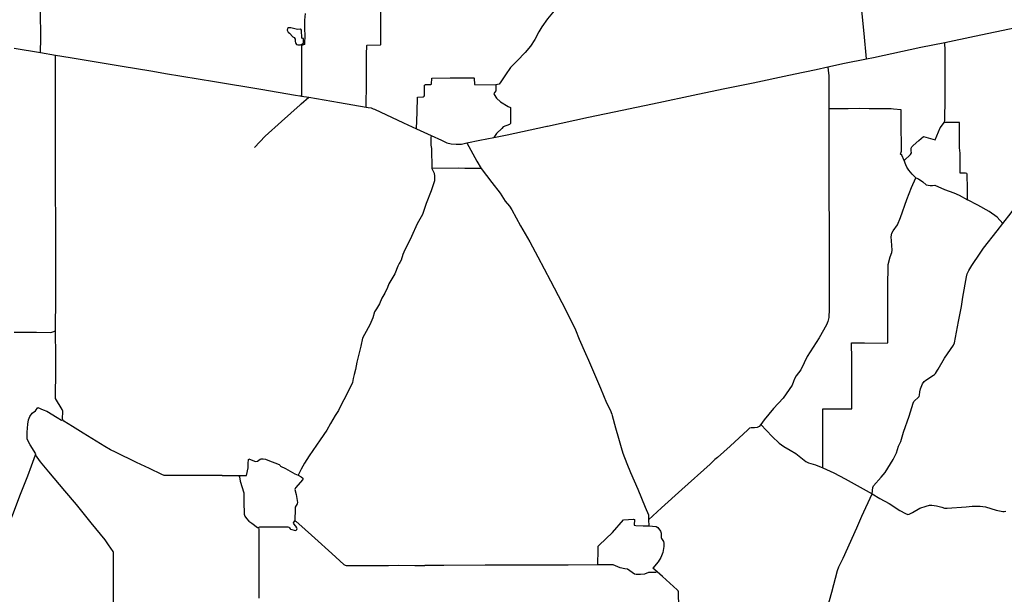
# Model space of a CAD drawing. Header units: millimetres. Extents: x 664923 to 767831, y 3118803 to 3207600.
# Tile 127 of 256: x 669567 to 678694, y 3193123 to 3198453. Entities that reach past the tile are written whole.
import ezdxf

# ---------------------------------------------------------------- set-up
doc = ezdxf.new("R2010")
doc.units = ezdxf.units.MM
for name, color, linetype in [('roads_2', 2, 'Continuous'), ('roads_3', 3, 'Continuous'), ('water', 7, 'Continuous')]:
    doc.layers.add(name, color=color, linetype=linetype)

msp = doc.modelspace()

# ---------------------------------------------------------------- linework, layer by layer
at = {"layer": 'roads_2'}
for points in [[(677416.17, 3198090.36), (677394.89, 3198326.46), (677376.88, 3198507.41), (677370.16, 3198564.82), (677357.19, 3198594.3), (677303.12, 3198677.34), (677278.35, 3198712.9), (677194.09, 3198833.85), (677165.13, 3198884.42), (677138.19, 3198967.38), (677132.84, 3199008.39), (677131.83, 3199227.97), (677127.79, 3199375.58), (677120.48, 3199390.73), (677097.07, 3199435.59), (677000.99, 3199581.77), (676989.41, 3199600.4)], [(672214.38, 3198511.25), (672206.84, 3198447.72), (672206.25, 3198358.97), (672210.18, 3198316.3), (672207.2, 3198222.08), (672178.85, 3198215.12), (672177.58, 3198171.28), (672178.38, 3197897.73), (672178.89, 3197744.74)], [(678144.12, 3198243.01), (678418.8, 3198300.75), (678799.45, 3198380.86)], [(676740.58, 3197948.28), (676950.58, 3197992.18), (677057.64, 3198015.24), (677212.93, 3198048.67), (677416.17, 3198090.36), (677481.8, 3198103.83), (677921.01, 3198197.36), (678144.12, 3198243.01)], [(669515.22, 3198189.35), (669760.92, 3198147.88), (669899, 3198124.57), (670034.14, 3198101.77), (670515.85, 3198022.13), (670781.37, 3197977.59)], [(671444.08, 3194224.66), (671298.33, 3194225.01), (671032.56, 3194225.19), (670928.2, 3194223.54), (670906.77, 3194225.16), (670884.66, 3194232.77), (670769.75, 3194290.53), (670651.01, 3194344.35), (670454.57, 3194440.6), (670409.66, 3194463.17), (670354.5, 3194495.08), (670154.75, 3194617.61), (670055.54, 3194680.25), (669975.79, 3194730.39), (669966.89, 3194740.13), (669964.63, 3194748.61), (669966.88, 3194820.29), (669959.83, 3194836.06), (669899.33, 3194940.12), (669897.89, 3194959.66), (669897.26, 3195041.74), (669902.34, 3195107.06), (669901.6, 3195223.61), (669903.21, 3195325.13), (669899.91, 3195566.2), (669901.89, 3195883.95), (669901.46, 3196119.14), (669900.48, 3196560.48), (669899.99, 3196874.5), (669900.06, 3197113.51), (669899.44, 3197361.26), (669898.81, 3197610.66), (669897.97, 3197854.84), (669897.42, 3197985.41), (669899, 3198124.57)], [(677057.64, 3198015.24), (677060.25, 3197980.56), (677066.98, 3197934.6), (677067.89, 3197735.8), (677067.06, 3197626.27), (677067.92, 3197352.34), (677067.48, 3197215.5)], [(670781.37, 3197977.59), (670800.86, 3197974.32)], [(670800.86, 3197974.32), (670918.7, 3197954.56), (671373.1, 3197879.3), (671801.91, 3197808.08), (672124.22, 3197753.92), (672164.44, 3197747.17)], [(674452.41, 3197464.21), (674460.27, 3197465.88), (674839.47, 3197547.5), (675152.06, 3197614.76), (675492.48, 3197685.32), (675810.78, 3197753.65), (676088.06, 3197811.06), (676366.54, 3197868.73), (676695.87, 3197938.93), (676726.4, 3197945.31)], [(676726.4, 3197945.31), (676740.58, 3197948.28)], [(672164.44, 3197747.17), (672175.25, 3197745.35)], [(672175.25, 3197745.35), (672178.89, 3197744.74), (672247.33, 3197733.26), (672530.51, 3197685.77), (672778.37, 3197642.85), (672798.26, 3197638.72), (672823.54, 3197634.29)], [(672823.54, 3197634.29), (672843.82, 3197627.09)], [(672843.82, 3197627.09), (672856.98, 3197622.42), (673124.74, 3197495.84), (673245.8, 3197440.23), (673381.16, 3197378.05), (673476.22, 3197334.38), (673525.68, 3197311.88), (673567.01, 3197301.96), (673614.04, 3197297.39), (673661.94, 3197299.55), (673712.21, 3197309.64), (673833.62, 3197334), (673962.63, 3197360.86), (674085.46, 3197386.43), (674439.99, 3197461.58)], [(674439.99, 3197461.58), (674452.41, 3197464.21)], [(673712.21, 3197309.64), (673803.99, 3197140.97), (673846.03, 3197072.06), (673943.19, 3196942.93), (674019.55, 3196843.05), (674067.69, 3196771.22), (674108.04, 3196723.64), (674128.92, 3196688.91), (674210.42, 3196540.38), (674296.05, 3196391.63), (674368.61, 3196252.26), (674485.74, 3196031.96), (674592.93, 3195828.73), (674669.52, 3195679.65), (674720.15, 3195574.69), (674754.12, 3195490.4), (674812.58, 3195356.72), (674840.77, 3195294.79), (674895.47, 3195164.92), (674950.96, 3195034.88), (675005.57, 3194898.23), (675040.2, 3194835.24), (675055.83, 3194792.49), (675059.89, 3194781.32), (675088.28, 3194667.5), (675117.57, 3194572.53), (675143.62, 3194484.43), (675156.45, 3194433.7), (675194.71, 3194336.68), (675229.84, 3194252.78), (675296.04, 3194097.52), (675364.55, 3193931.44), (675394.64, 3193859.48), (675396.39, 3193833.74), (675395, 3193814.35), (675398.12, 3193757.48), (675466.71, 3193753.28), (675482.04, 3193743.83), (675506.12, 3193708.76), (675511.86, 3193689.29), (675513.39, 3193665.49), (675513.87, 3193647.3), (675517.1, 3193639.21), (675533.85, 3193612.93), (675538.97, 3193596.16), (675537.47, 3193566.71), (675527.83, 3193509.43), (675511.4, 3193463.1), (675485.11, 3193425.12), (675434.62, 3193366.06)], [(677067.41, 3197191.66), (677067.12, 3197099.36), (677065.96, 3196733.04), (677069.13, 3196617), (677068.97, 3196465.31), (677069.97, 3196201.93), (677070.15, 3195974.94), (677070.03, 3195766.84), (677068.7, 3195691.52), (677058.26, 3195654.94), (677045, 3195621.6), (676976.67, 3195500.9), (676865.62, 3195329.43), (676837.88, 3195270.95), (676806.67, 3195206.12), (676765.69, 3195149.63), (676747.97, 3195120.61), (676740.63, 3195096.4), (676727.12, 3195062.52), (676699.63, 3195024.03), (676644.45, 3194942.41), (676555.62, 3194846.85), (676468.61, 3194740.91), (676436.75, 3194699.16), (676420.56, 3194678.29), (676404.17, 3194670.37), (676378.88, 3194668.07), (676346.41, 3194667.85), (676332.16, 3194663.52), (676316.42, 3194648.23), (676153.82, 3194498.42), (676034.9, 3194390.63), (676023.84, 3194381.29)], [(677067.48, 3197215.5), (677067.41, 3197191.66)], [(669516.57, 3195553.59), (669721.87, 3195554.96), (669856.23, 3195551.72), (669873.49, 3195556.63), (669899.91, 3195566.2)], [(676436.75, 3194699.16), (676541.15, 3194586.29), (676608.44, 3194523.78), (676648.8, 3194494.55), (676708.81, 3194458.5), (676762.37, 3194429.47), (676822.88, 3194379.18), (676852.69, 3194355.8), (676879.6, 3194341.98), (676944.85, 3194323.26), (677010.35, 3194294.88), (677113.33, 3194250.25), (677219.34, 3194193.82), (677470.11, 3194055.44)], [(676011.72, 3194372), (675966.6, 3194331.03), (675705.66, 3194096.56), (675517.7, 3193924.65), (675395, 3193814.35)], [(676023.84, 3194381.29), (676011.72, 3194372)], [(671444.08, 3194224.66), (671452.75, 3194224.64)], [(671452.75, 3194224.64), (671488.67, 3194224.55), (671591.46, 3194226.07), (671597.59, 3194221.51), (671604.07, 3194211.61), (671610.03, 3194171.72), (671643.44, 3194063.43), (671645.17, 3194039.9), (671645.31, 3193956.66), (671646.68, 3193891.36), (671646.76, 3193867.81), (671653.81, 3193847.24), (671668.28, 3193827.61), (671691.51, 3193801.25), (671719.47, 3193781.4), (671772.34, 3193743.16), (671779.23, 3193743.12), (671791.53, 3193748.64), (671921.18, 3193748.52), (672052.25, 3193748.65), (672062.41, 3193746.47), (672067.18, 3193739.96), (672073.74, 3193730.18), (672078.26, 3193727.54), (672122.26, 3193713.86), (672130, 3193716.88), (672136.49, 3193725.12), (672138.69, 3193734.64), (672136.46, 3193740.41), (672125.17, 3193753.8), (672106.51, 3193777.73), (672105.42, 3193785.45), (672110.75, 3193793.87), (672118.5, 3193804.84), (672128.38, 3193799.55), (672182.21, 3193752.91), (672302.18, 3193643.53), (672459.26, 3193500.63), (672572.09, 3193400.65), (672583.67, 3193394.05), (672593.44, 3193391.29), (672728.95, 3193389.24), (672984.31, 3193391.51), (673077.7, 3193394.07), (673229.85, 3193390.8), (673309.74, 3193390.45)], [(677470.11, 3194055.44), (677540.35, 3194012.24), (677627.5, 3193965.66), (677724.3, 3193899.77), (677777.01, 3193873.19), (677798.35, 3193864.76), (677811.83, 3193864.97), (677842.41, 3193881.87), (677909.51, 3193921.24), (677968.94, 3193941.32), (677999.65, 3193949.46), (678020.84, 3193950.06), (678064.96, 3193944.99), (678113.64, 3193929.85), (678141.01, 3193922.88), (678165.79, 3193922.44), (678341.83, 3193932.88), (678395.07, 3193939.12), (678426.18, 3193941.15), (678468.82, 3193940.65), (678519.35, 3193933.49), (678619.07, 3193904.23), (678679.24, 3193890.05), (678691.89, 3193890.44), (678707.23, 3193893)], [(671779.23, 3193743.12), (671782.12, 3193724.54), (671784.2, 3193537.39), (671783.97, 3193331.52), (671784.22, 3193144.45), (671784.39, 3193087.53)], [(673309.74, 3193390.45), (673323.36, 3193390.39)], [(675474.9, 3193330.92), (675460.02, 3193324.96), (675396.15, 3193324.68), (675359.63, 3193309.61), (675322.11, 3193305.89), (675280.37, 3193307.72), (675264.78, 3193311.05), (675200.93, 3193354.85), (675177.31, 3193360.66), (675134.37, 3193368.91), (675068.84, 3193397.91), (675000.43, 3193397.16), (674945.34, 3193396.6), (674927.49, 3193396.42), (674650, 3193393.52), (674301.23, 3193392.36), (673881.43, 3193391.8), (673499.92, 3193389.63), (673323.36, 3193390.39)], [(675675.68, 3193001.96), (675674.07, 3193145.82), (675670.81, 3193155.65), (675662.89, 3193164.64), (675525.16, 3193287.07), (675474.9, 3193330.92), (675434.62, 3193366.06)]]:
    msp.add_lwpolyline(points, dxfattribs=at)
at = {"layer": 'roads_3'}
for points in [[(669760.92, 3198147.88), (669764.02, 3198280.93), (669761.15, 3198536.31), (669760.41, 3198653.9), (669760.78, 3198765.18)], [(674621.18, 3198649.45), (674608.72, 3198633.04), (674537.22, 3198553.4), (674458.92, 3198462.08), (674405.42, 3198387.51), (674378.38, 3198340.78), (674342.37, 3198269.88), (674300.69, 3198207.96), (674251.07, 3198149.84), (674178.99, 3198072.86), (674116.36, 3198010.1), (674071.18, 3197942.26), (674026.5, 3197877.26), (674011.43, 3197854.77), (673981.96, 3197850.06)], [(672778.37, 3197642.85), (672780.76, 3197871.83), (672782.54, 3198131.69), (672783.53, 3198212.16), (672789.04, 3198216.95), (672910.58, 3198220.19), (672913.46, 3198224.35), (672914.64, 3198535.87)], [(677766.21, 3197146.25), (677823.46, 3197202.06), (677832.58, 3197217.54), (677831.18, 3197236.68), (677829.71, 3197260.47), (677835.28, 3197274.52), (677850.23, 3197286.25), (677902.11, 3197331.13), (677944.74, 3197368.74), (678054.2, 3197337.31), (678100.05, 3197451.35), (678138.7, 3197503.07), (678141.92, 3197519.63), (678146.23, 3197722.56), (678144.61, 3197934.71), (678144.95, 3198162.77), (678144.12, 3198243.01)], [(673245.8, 3197440.23), (673251.55, 3197596.58), (673252.84, 3197733.61), (673308.07, 3197737.77), (673316.33, 3197743.91), (673319.11, 3197753.08), (673318.35, 3197845.05), (673328.08, 3197850.79), (673378.14, 3197851.97), (673383.52, 3197855.37), (673385.81, 3197911.25), (673555.65, 3197912.97), (673775.81, 3197912.75), (673779.82, 3197909.49), (673782.34, 3197852.85), (673981.96, 3197850.06)], [(673981.96, 3197850.06), (673980.5, 3197791.95), (673961.13, 3197769.75), (673963.65, 3197757.67), (673985.8, 3197725.21), (674023.22, 3197689.98), (674096.04, 3197647.07), (674115.87, 3197637.92), (674115.78, 3197490.04), (674108.19, 3197482.27), (674048.93, 3197457.86), (674035.16, 3197444.47), (673987.52, 3197397.24), (673973.45, 3197379.93), (673963.79, 3197367.31), (673962.63, 3197360.86)], [(671743.99, 3197266.8), (671841.27, 3197372.21), (671992.59, 3197508.04), (672165.22, 3197662.18)], [(672165.22, 3197662.18), (672176.55, 3197672.6)], [(672176.55, 3197672.6), (672247.33, 3197733.26)], [(677875.02, 3196984.66), (677840.82, 3197019.19), (677809.22, 3197057.46), (677790.49, 3197086.03), (677780.46, 3197105.43), (677766.21, 3197146.25), (677742.9, 3197194.87), (677731.83, 3197205.15), (677740.37, 3197232.58), (677742.24, 3197262.23), (677739.73, 3197286.59), (677736.88, 3197459.42), (677736.8, 3197616.03), (677668.23, 3197621.56), (677644.23, 3197625.26), (677530.19, 3197626.41), (677441.07, 3197625.82), (677353.86, 3197628.74), (677248.04, 3197625.76), (677149.38, 3197625.79), (677067.06, 3197626.27)], [(678353.59, 3196780.55), (678353.72, 3196885.14), (678350.67, 3197019.25), (678345.89, 3197026.53), (678334.96, 3197028.69), (678284.55, 3197029.84), (678285.03, 3197136.92), (678284.03, 3197214.53), (678278, 3197264.97), (678277.14, 3197383.44), (678277.88, 3197500), (678145.94, 3197500.28), (678138.7, 3197503.07)], [(673381.16, 3197378.05), (673377.69, 3197359.28), (673376.68, 3197316.02), (673378.46, 3197288.93), (673383.07, 3197257.52), (673388.33, 3197074.1), (673408.48, 3197030.94), (673410.57, 3197001.67), (673411.51, 3196957.34), (673380.69, 3196865.16), (673333.46, 3196748.64), (673299.78, 3196645.46), (673252.63, 3196559.33), (673197.71, 3196440.5), (673128.58, 3196297.91), (673118.17, 3196276.4), (673101.92, 3196221.39), (673091.42, 3196200.42)], [(673846.03, 3197072.06), (673692.75, 3197071.67), (673636.3, 3197074.38), (673388.33, 3197074.1)], [(677616, 3196085.25), (677617.75, 3196123.04), (677618.23, 3196181.32), (677636, 3196252.84), (677650.55, 3196293.91), (677653.53, 3196315.45), (677647.93, 3196401.14), (677646.38, 3196438.48), (677652.29, 3196472.64), (677662.26, 3196494.48), (677705.02, 3196548.76), (677730.21, 3196619.05), (677789.72, 3196786.27), (677833.96, 3196895.36), (677875.02, 3196984.66)], [(677875.02, 3196984.66), (677898.08, 3196975.72), (677939.19, 3196947.51), (677971.13, 3196920.7), (678005.29, 3196914.06), (678029.6, 3196915.01), (678048.83, 3196916.86), (678138.74, 3196879.33), (678224.65, 3196847.94), (678275.41, 3196824.72), (678353.59, 3196780.55)], [(678057.78, 3195175.2), (678059.3, 3195176.93), (678080.23, 3195211.76), (678140.34, 3195312.08), (678221.84, 3195435.46), (678230.89, 3195455.59), (678269.4, 3195653.89), (678296.18, 3195791.22), (678309.7, 3195878.5), (678342.86, 3196066.29), (678350.1, 3196096.53), (678366.41, 3196127.72), (678391.85, 3196173.29), (678471.27, 3196287.87), (678501.94, 3196333.8), (678627.98, 3196495.1), (678680.78, 3196563.62), (678756.19, 3196661.48), (678818.39, 3196746.66), (678852.46, 3196803.86)], [(678680.78, 3196563.62), (678627.15, 3196619.95), (678555.06, 3196672.77), (678448.45, 3196732.73), (678353.59, 3196780.55)], [(673084.75, 3196191.57), (673071.63, 3196167.82), (673042.73, 3196094.29), (672989.51, 3196003.87), (672975.23, 3195969.58), (672952.12, 3195914.83), (672924.36, 3195870.47), (672901.21, 3195818.42), (672875.23, 3195772.35), (672856.6, 3195742.83), (672840.12, 3195687.21), (672812.26, 3195623.68), (672763.61, 3195532.33), (672745.01, 3195500.3), (672730.4, 3195423.41), (672692.51, 3195275.89), (672680.1, 3195207.16), (672667.54, 3195162.44), (672657.41, 3195124.15), (672650.95, 3195087.65), (672631.87, 3195048.45), (672571.96, 3194928.28), (672548.47, 3194885.72), (672523.46, 3194826.87), (672490.47, 3194781.07), (672448.16, 3194707.64), (672414.07, 3194644.39), (672353.48, 3194556.55), (672248.86, 3194407.25), (672205.48, 3194340.37), (672175.94, 3194284.94), (672148.57, 3194227.22)], [(673091.42, 3196200.42), (673084.75, 3196191.57)], [(677010.35, 3194294.88), (677011.74, 3194368.78), (677011.48, 3194565.68), (677010.26, 3194843.34), (677110.99, 3194844.05), (677280.83, 3194844.19), (677280.7, 3194870.48), (677280.4, 3195302.86), (677278.07, 3195455.07), (677396.72, 3195454.15), (677608.94, 3195453.03), (677614.9, 3195459.84), (677615.43, 3195628.3), (677613, 3195888.49), (677613.69, 3196032.94), (677613.58, 3196065.66)], [(677613.58, 3196065.66), (677616, 3196085.25)], [(677470.11, 3194055.44), (677474.19, 3194113.36), (677481.95, 3194128.82), (677552.84, 3194208.77), (677589.6, 3194252.05), (677663.17, 3194373.13), (677693.31, 3194436.31), (677714.41, 3194496.61), (677734.64, 3194541.56), (677760.02, 3194627.11), (677812.27, 3194773.88), (677849.2, 3194896.03), (677856.68, 3194910.93), (677865.6, 3194921.2), (677893.6, 3194944.35), (677903.31, 3194957.65), (677906.43, 3194968.93), (677910.63, 3195000.2), (677917.89, 3195029.62), (677937.02, 3195074), (677951.27, 3195096.4), (677965.93, 3195108.95), (678037.07, 3195154.68), (678047.4, 3195163.32), (678050.24, 3195166.58)], [(678050.24, 3195166.58), (678057.78, 3195175.2)], [(669635.68, 3194586.03), (669635.32, 3194628.22), (669640.84, 3194702.65), (669649.41, 3194742.28), (669659.29, 3194772.24), (669683.35, 3194803.18), (669713.99, 3194824.55), (669735.92, 3194854.89), (669784.69, 3194833.91), (669819.53, 3194820.68), (669913.02, 3194762.99), (669954.82, 3194739.79), (669966.89, 3194740.13)], [(669635.78, 3194574.79), (669635.68, 3194586.03)], [(669712.71, 3194415.9), (669716.34, 3194425.33), (669665.26, 3194510.54), (669635.88, 3194563.56), (669635.78, 3194574.79)], [(669356.12, 3193503.49), (669382.46, 3193553.05), (669410.37, 3193630.22), (669502.93, 3193861.82), (669574.72, 3194050.5), (669642.47, 3194222.29), (669677.52, 3194313.8), (669712.71, 3194415.9)], [(670435.03, 3192959.62), (670435.9, 3193125.21), (670435.36, 3193320.79), (670437.03, 3193511.95), (670434.57, 3193519.66), (670391.22, 3193582.72), (670357.63, 3193629.29), (670230, 3193784.45), (670092.6, 3193955.17), (669984.08, 3194084.06), (669837.27, 3194258.81), (669759.57, 3194352.87), (669712.71, 3194415.9)], [(671591.46, 3194226.07), (671637.41, 3194226.14), (671668.68, 3194224.14), (671684.41, 3194295.58), (671684.44, 3194340.21), (671686.49, 3194369.41), (671691.56, 3194380.02), (671742.83, 3194356.69), (671756.47, 3194355.25), (671769.77, 3194358.73), (671794.97, 3194376.49), (671804.27, 3194380.05), (671824.93, 3194379.54), (671845.21, 3194375.73), (671867.64, 3194366.62), (671972.28, 3194327.23), (671979.86, 3194317.49), (671984.48, 3194311.53), (672030.65, 3194288.66), (672118.64, 3194239.72), (672148.57, 3194227.22)], [(672148.57, 3194227.22), (672175.61, 3194212.77), (672191.33, 3194201.37), (672195.02, 3194193.76), (672192.92, 3194187.01), (672123.59, 3194110.54), (672116.24, 3194095.37), (672129.18, 3194049.7), (672140.89, 3193974.42), (672138.31, 3193963.15), (672120.19, 3193932.21), (672119.96, 3193919.75), (672118.5, 3193804.84)], [(676965.52, 3192705.46), (677026.14, 3192899.75), (677094.58, 3193141.54), (677149.03, 3193343.4), (677161.42, 3193378.92), (677198.76, 3193457.54), (677327.11, 3193741.05), (677371.97, 3193849.09), (677470.11, 3194055.44)], [(674927.49, 3193396.42), (674928.79, 3193538.62), (674930.12, 3193568.9), (674936.98, 3193579.69), (675061.17, 3193696.26), (675163.33, 3193814.39), (675255.51, 3193819.65), (675266.64, 3193817.11), (675262.79, 3193763.02), (675276.84, 3193761.1), (675347.13, 3193759.46), (675398.12, 3193757.48)]]:
    msp.add_lwpolyline(points, dxfattribs=at)
at = {"layer": 'water'}
msp.add_lwpolyline([(672168.98, 3198219.82), (672182.93, 3198225.36), (672196.14, 3198235.1), (672196.2, 3198244.66), (672196.13, 3198277.45), (672191.94, 3198278.84), (672182.94, 3198280.58), (672178.9, 3198356.08), (672173.97, 3198364.93), (672171.34, 3198366.57), (672141.85, 3198363.42), (672105.01, 3198371.39), (672081.34, 3198377.26), (672059.64, 3198377.56), (672048.45, 3198371.79), (672047.43, 3198356.62), (672055.21, 3198338.05), (672067.69, 3198326.61), (672100.11, 3198294.29), (672112.12, 3198286.38), (672118.99, 3198273.61), (672120.39, 3198263.04), (672120.39, 3198249.76), (672124.53, 3198237.57), (672132.24, 3198223.77), (672146.5, 3198219.42), (672168.98, 3198219.82)], close=True, dxfattribs=at)

doc.saveas('drawing.dxf')
